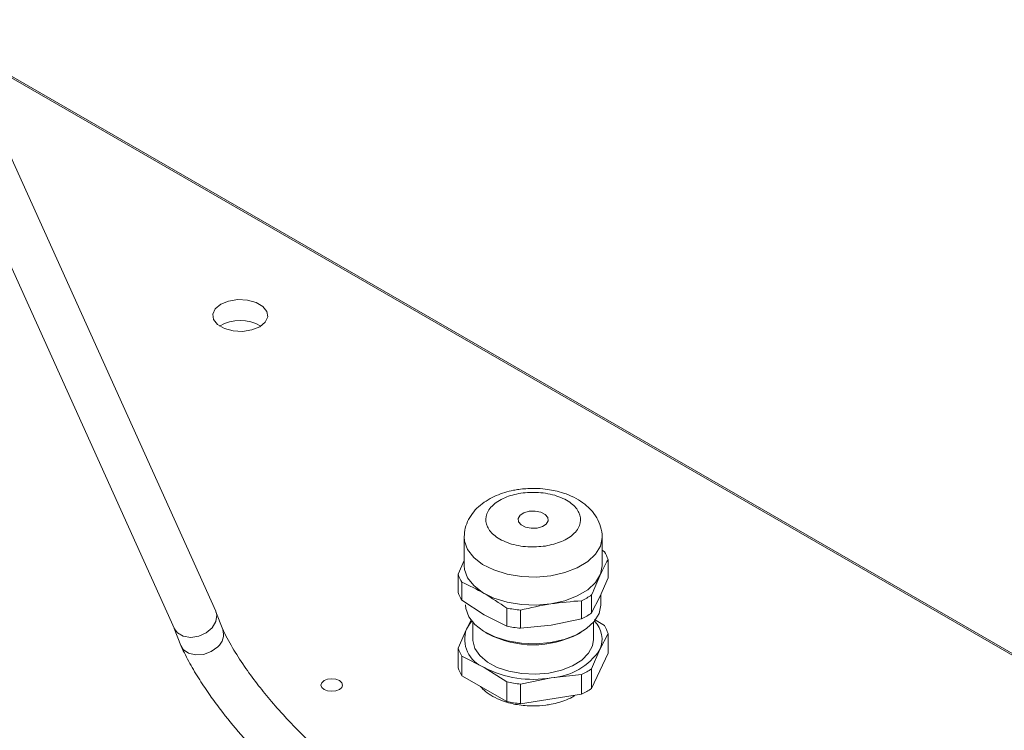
# Model space of a CAD drawing. Header units: millimetres. Extents: x 0 to 420, y 0 to 297.
# Tile 38 of 86: x 105 to 124, y 66 to 80. Entities that reach past the tile are written whole.
import ezdxf

# ---------------------------------------------------------------- set-up
doc = ezdxf.new("R2010")
doc.units = ezdxf.units.MM

msp = doc.modelspace()

# ---------------------------------------------------------------- linework, layer by layer
at = {"color": 7, "linetype": 'Continuous', "lineweight": 15}
for p, q in [((156.6414, 48.6101), (82.3952, 91.4715)), ((156.4343, 48.7626), (83.4701, 90.8839)), ((108.4376, 68.4066), (104.1143, 77.9984)), ((103.3176, 77.6584), (107.6409, 68.0665)), ((113.2369, 69.8358), (113.2369, 69.2914)), ((115.9002, 69.2914), (115.9002, 69.8358)), ((115.9434, 69.5567), (115.9002, 69.5846)), ((113.2369, 69.3878), (113.1225, 69.1204)), ((116.0146, 69.4034), (116.0146, 69.0538)), ((113.1225, 69.1204), (113.1225, 68.7708)), ((116.0146, 69.0538), (115.8565, 68.6839)), ((113.1937, 68.6175), (113.1937, 68.967)), ((115.6983, 68.3724), (115.6983, 68.722)), ((115.8565, 68.6839), (115.6983, 68.3724)), ((115.8752, 68.532), (115.8752, 68.7278)), ((113.6257, 68.3389), (113.1937, 68.6175)), ((114.0578, 68.4682), (114.0578, 68.1186)), ((115.5038, 68.6097), (115.5038, 68.2601)), ((108.5746, 68.0523), (108.4436, 68.3923)), ((114.0578, 68.1186), (113.6257, 68.3389)), ((114.3235, 68.0775), (114.3235, 68.4271)), ((107.6372, 68.0747), (107.7659, 67.7407)), ((113.2807, 68.0617), (113.3723, 68.2423)), ((113.4019, 68.1923), (113.4019, 67.8625)), ((114.9136, 68.1397), (114.3235, 68.0775)), ((115.5038, 68.2601), (114.9136, 68.1397)), ((115.7352, 67.8625), (115.7352, 68.1923)), ((115.7563, 68.2488), (115.9434, 68.1282)), ((113.1225, 67.6918), (113.2807, 68.0617)), ((113.6445, 67.9987), (113.694, 67.9702)), ((115.4432, 67.9702), (115.4927, 67.9987)), ((116.0146, 67.9748), (115.8565, 67.6633)), ((116.0146, 67.5957), (116.0146, 67.9748)), ((113.1225, 67.3127), (113.1225, 67.6918)), ((113.1937, 67.5385), (113.1937, 67.1594)), ((113.6257, 67.3182), (113.1937, 67.5385)), ((115.8565, 67.6633), (115.6983, 67.2934)), ((116.0146, 67.5957), (115.6983, 66.9143)), ((114.0578, 67.0396), (113.6257, 67.3182)), ((114.0578, 66.6605), (113.1937, 67.1594)), ((115.5038, 67.1811), (114.9136, 67.119)), ((115.5038, 66.802), (115.5038, 67.1811)), ((115.6983, 67.2934), (115.6983, 66.9143)), ((114.0578, 66.6605), (114.0578, 67.0396)), ((114.9136, 67.119), (114.3235, 66.9985)), ((114.3235, 66.9985), (114.3235, 66.6194)), ((115.5038, 66.802), (114.3235, 66.6194))]:
    msp.add_line(p, q, dxfattribs=at)
at = {"color": 7, "linetype": 'Continuous', "lineweight": 15, "flags": 128}
for points in [[(108.5346, 74.3406), (108.6863, 74.4019), (108.8652, 74.4296), (109.0497, 74.4203), (109.2176, 74.3751), (109.3486, 74.2995), (109.4269, 74.2025), (109.443, 74.096), (109.3951, 73.9927), (109.2888, 73.9052), (109.1371, 73.8438), (108.9582, 73.8161), (108.7737, 73.8255), (108.6058, 73.8707), (108.4748, 73.9463), (108.3965, 74.0432), (108.3804, 74.1497), (108.4283, 74.253), (108.5346, 74.3406)], [(114.4931, 70.3387), (114.6066, 70.343), (114.7144, 70.3218), (114.8, 70.2785), (114.8503, 70.2196), (114.8577, 70.154), (114.8211, 70.0918), (114.7461, 70.0424), (114.644, 70.0134), (114.5305, 70.0091), (114.4227, 70.0302), (114.3372, 70.0735), (114.2868, 70.1324), (114.2794, 70.198), (114.316, 70.2602), (114.391, 70.3096), (114.4931, 70.3387)], [(113.2369, 69.2914), (113.2434, 69.2152), (113.3028, 69.0526), (113.4214, 68.9011), (113.5935, 68.7678), (113.8113, 68.6591), (114.0645, 68.5799), (114.3413, 68.534), (114.6286, 68.5235), (114.9132, 68.5489)], [(114.9132, 68.5489), (115.1817, 68.609), (115.4215, 68.701), (115.6214, 68.8207), (115.772, 68.9624), (115.8665, 69.1194), (115.9002, 69.2845), (115.9002, 69.2914)], [(113.2619, 68.532), (113.2683, 68.4573), (113.3266, 68.2977), (113.4429, 68.149), (113.6118, 68.0183), (113.8255, 67.9115), (114.074, 67.8338), (114.3455, 67.7888), (114.6275, 67.7785), (114.9067, 67.8034)], [(114.9067, 67.8034), (115.1702, 67.8624), (115.4054, 67.9527), (115.6016, 68.0701), (115.7495, 68.2091), (115.8421, 68.3632), (115.8752, 68.5252), (115.8752, 68.532)], [(107.641, 68.0664), (107.6999, 67.9867), (107.8125, 67.9217), (107.9558, 67.8992), (108.1103, 67.9223), (108.2552, 67.9878), (108.3709, 68.0869), (108.4419, 68.2062), (108.4585, 68.3296), (108.4376, 68.4065)], [(113.2807, 68.0617), (113.3367, 68.157), (113.3831, 68.2148)], [(107.7659, 67.7407), (107.8095, 67.6687), (107.9118, 67.5942), (108.0491, 67.5606), (108.2027, 67.5723), (108.352, 67.6278), (108.4767, 67.7196)], [(115.7352, 67.8625), (115.7149, 67.7373), (115.6379, 67.5932), (115.5073, 67.4625), (115.3296, 67.352), (115.1137, 67.267), (114.8705, 67.2119), (114.6122, 67.1895), (114.3517, 67.2007), (114.102, 67.2452), (113.8758, 67.3206), (113.6843, 67.4232), (113.5371, 67.5478), (113.4416, 67.6882), (113.4027, 67.8373), (113.4019, 67.8625)], [(110.5322, 67.0643), (110.5997, 67.0904), (110.6795, 67.0996), (110.7592, 67.0904), (110.8268, 67.0643), (110.8719, 67.0253), (110.8878, 66.9793), (110.8719, 66.9333), (110.8268, 66.8942), (110.7592, 66.8682), (110.6795, 66.859), (110.5997, 66.8682), (110.5322, 66.8942), (110.487, 66.9333), (110.4711, 66.9793), (110.487, 67.0253), (110.5322, 67.0643)]]:
    msp.add_lwpolyline(points, dxfattribs=at)
at = {"color": 1, "linetype": 'Continuous', "lineweight": 15, "flags": 128}
for points in [[(113.2369, 69.8414), (113.2434, 69.7596), (113.3028, 69.5969), (113.4214, 69.4454), (113.5935, 69.3122), (113.8113, 69.2034), (114.0645, 69.1242), (114.3413, 69.0783), (114.6286, 69.0678), (114.9132, 69.0932)], [(114.9132, 69.0932), (115.1817, 69.1534), (115.4215, 69.2454), (115.6214, 69.3651), (115.772, 69.5067), (115.8665, 69.6638), (115.9001, 69.8255)]]:
    msp.add_lwpolyline(points, dxfattribs=at)
at = {"color": 7, "linetype": 'Continuous', "lineweight": 15}
for centre, radius, start, end in [((108.9117, 73.2514), 0.7776, 59.10729, 120.89271), ((115.4475, 69.2334), 0.5921, 16.68947, 33.10745), ((113.6896, 69.2904), 0.5921, 196.68947, 213.10745), ((113.6896, 68.9409), 0.5921, 196.68947, 213.10745), ((114.9128, 69.8581), 1.3813, 295.33491, 304.65972), ((114.5521, 70.7844), 2.3683, 257.95348, 264.46044), ((114.9128, 69.5086), 1.3813, 295.33491, 304.65972), ((114.5521, 70.4348), 2.3683, 257.95348, 264.46044), ((115.4006, 67.8639), 0.498, 336.24677, 44.79532), ((115.4475, 67.8048), 0.5921, 16.68947, 33.10745), ((108.2743, 67.96), 0.3142, 310.09776, 17.0929), ((113.8334, 67.8664), 0.5862, 160.539, 249.25792), ((114.5686, 69.6463), 1.8906, 242.44498, 297.55502), ((113.6896, 67.8619), 0.5921, 196.68947, 213.10745), ((114.8408, 68.334), 1.2172, 273.4335, 326.56112), ((113.6896, 67.4828), 0.5921, 196.68947, 213.10745), ((114.5663, 69.136), 2.0467, 242.64283, 279.7711), ((114.9128, 68.4296), 1.3813, 295.33491, 304.65972), ((114.5521, 69.3558), 2.3683, 257.95348, 264.46044), ((114.9128, 68.0505), 1.3813, 295.33491, 304.65972), ((114.5521, 68.9767), 2.3683, 257.95348, 264.46044)]:
    msp.add_arc(centre, radius, start, end, dxfattribs=at)
for points, knots in [([(114.5686, 70.7807), (114.4761, 70.7772), (114.3472, 70.7723), (114.1645, 70.7405), (114.0164, 70.7036), (113.8511, 70.6433), (113.6924, 70.5629), (113.5453, 70.4596), (113.4172, 70.333), (113.3173, 70.1832), (113.2504, 70.0177), (113.2426, 69.9009), (113.2389, 69.8446)], [0, 0, 0, 0, 0.1404358, 0.1955607, 0.2866412, 0.3798221, 0.4791173, 0.5822083, 0.6874664, 0.7935316, 0.9003967, 1, 1, 1, 1]), ([(115.8973, 69.8195), (115.8984, 69.8276), (115.9079, 69.9006), (115.8773, 70.0381), (115.8036, 70.2171), (115.6842, 70.3748), (115.5323, 70.5072), (115.3536, 70.6139), (115.1718, 70.6878), (115.0004, 70.735), (114.8353, 70.7651), (114.6922, 70.779), (114.5987, 70.7803), (114.5686, 70.7807)], [0, 0, 0, 0, 0.01421576, 0.12852364, 0.23863387, 0.35296528, 0.47015894, 0.58339826, 0.69865905, 0.78423217, 0.85986852, 0.95475212, 1, 1, 1, 1]), ([(114.8054, 69.6658), (114.9134, 69.6898), (115.0795, 69.7267), (115.2558, 69.8222), (115.3667, 69.9099), (115.4435, 70.0094), (115.4952, 70.1447), (115.4737, 70.316), (115.3439, 70.4706), (115.182, 70.5729), (115.0293, 70.6367), (114.8572, 70.6811), (114.6227, 70.7109), (114.326, 70.6986), (114.0583, 70.6236), (113.8811, 70.5302), (113.7705, 70.442), (113.6936, 70.3426), (113.642, 70.2073), (113.6634, 70.036), (113.7932, 69.8815), (113.9551, 69.7792), (114.1078, 69.7152), (114.2798, 69.6712), (114.5152, 69.6394), (114.691, 69.6554), (114.8054, 69.6658)], [0, 0, 0, 0, 0.0598642, 0.0920902, 0.125, 0.1579098, 0.1901358, 0.25, 0.3098642, 0.3420902, 0.375, 0.4079098, 0.4401358, 0.5, 0.5598642, 0.5920902, 0.625, 0.6579098, 0.6901358, 0.75, 0.8098642, 0.8420902, 0.875, 0.9079098, 0.9401358, 1, 1, 1, 1]), ([(115.6983, 68.722), (115.7507, 68.8493), (115.8561, 69.1057), (115.9615, 69.3037), (116.0146, 69.4034)], [0, 0, 0, 0, 0.4967478, 1, 1, 1, 1]), ([(113.1937, 68.967), (113.3368, 68.899), (113.6248, 68.7619), (113.9128, 68.5665), (114.0578, 68.4682)], [0, 0, 0, 0, 0.4967478, 1, 1, 1, 1]), ([(114.3235, 68.4271), (114.5189, 68.4719), (114.9123, 68.562), (115.3058, 68.5937), (115.5038, 68.6097)], [0, 0, 0, 0, 0.49674777, 1, 1, 1, 1]), ([(112.1213, 64.4391), (112.1195, 64.4401), (112.0103, 64.4996), (111.7942, 64.6389), (111.4892, 64.8453), (111.1353, 65.1078), (110.735, 65.4337), (110.343, 65.7887), (110.027, 66.1002), (109.7526, 66.39), (109.4861, 66.6933), (109.2225, 67.0202), (108.9777, 67.356), (108.7434, 67.7195), (108.6281, 67.9485), (108.5673, 68.0694)], [0, 0, 0, 0, 0.0012804, 0.0776345, 0.1470705, 0.2092273, 0.3175381, 0.4207101, 0.4867943, 0.5528679, 0.6357613, 0.7109921, 0.7968806, 0.8928144, 1, 1, 1, 1]), ([(107.7725, 67.7252), (107.8257, 67.6161), (107.9271, 67.4081), (108.1188, 67.0887), (108.318, 66.7908), (108.5764, 66.4393), (108.9069, 66.0341), (109.2804, 65.6248), (109.6178, 65.2861), (109.9409, 64.9826), (110.2891, 64.6796), (110.6754, 64.3688), (111.0881, 64.0681), (111.4374, 63.8328), (111.6409, 63.7204), (111.6931, 63.6916)], [0, 0, 0, 0, 0.083199, 0.1587479, 0.2273451, 0.2893645, 0.3975019, 0.4986685, 0.563817, 0.6298708, 0.7122626, 0.7860151, 0.8708363, 0.9668701, 1, 1, 1, 1]), ([(113.5512, 66.953), (113.5822, 66.9193), (113.6494, 66.8464), (113.7938, 66.7529), (113.9585, 66.6774), (114.1208, 66.6282), (114.2688, 66.5976), (114.415, 66.5797), (114.6009, 66.5722), (114.7686, 66.5832), (114.9347, 66.6102), (115.0705, 66.6425), (115.2186, 66.6956), (115.3243, 66.7428), (115.3738, 66.7771), (115.3827, 66.7833)], [0, 0, 0, 0, 0.08261201, 0.17897808, 0.28653687, 0.36801935, 0.43230626, 0.50595254, 0.57721499, 0.69407034, 0.74136915, 0.81896357, 0.89804854, 0.98168445, 1, 1, 1, 1])]:
    msp.add_open_spline(points, degree=3, knots=knots, dxfattribs=at)

doc.saveas('drawing.dxf')
